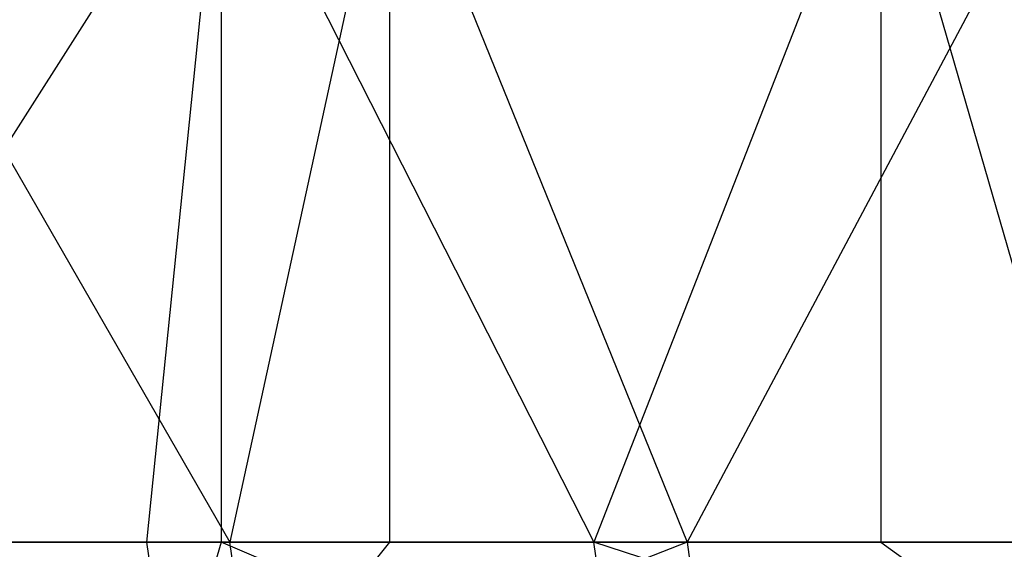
# Model space of a CAD drawing. Extents: x -172 to 172, y -29 to 28.
# Tile 17 of 256: x -159.25 to -150.27, y -14.37 to -9.53. Entities that reach past the tile are written whole.
import ezdxf

# ---------------------------------------------------------------- set-up
doc = ezdxf.new("R2010")
doc.units = 0
doc.header["$LTSCALE"] = 25.4
doc.layers.get('0').update_dxf_attribs({"linetype": 'CONTINUOUS'})

msp = doc.modelspace()

# ---------------------------------------------------------------- linework, layer by layer
at = {"color": 0}
for p, q in [((-161.6836, -14.2997, -1303.3721), (-157.4135, -7.5997, -1313.7998)), ((-161.6836, -14.2997, -1303.3721), (-157.4135, -7.5997, -1313.7998)), ((-161.1942, -7.5997, -1181.8281), (-157.3356, -14.2997, -1172.527)), ((-161.1942, -7.5997, -1181.8281), (-157.3356, -14.2997, -1172.527)), ((-158.0925, -14.2997, -1312.2646), (-157.4135, -7.5997, -1313.7998)), ((-158.0925, -14.2997, -1312.2646), (-157.4135, -7.5997, -1313.7998)), ((-157.4135, -7.5997, -1313.7998), (-157.4135, -14.2997, -1313.7998)), ((-157.4135, -7.5997, -1313.7998), (-154.0127, -14.2997, -1320.944)), ((-157.4135, -7.5997, -1313.7998), (-154.0127, -14.2997, -1320.944)), ((-157.4135, -7.5997, -1313.7998), (-157.4135, -14.2997, -1313.7998)), ((-155.8782, -7.5997, -1169.3704), (-157.3356, -14.2997, -1172.527)), ((-155.8782, -7.5997, -1169.3704), (-157.3356, -14.2997, -1172.527)), ((-155.8782, -7.5997, -1169.3704), (-155.8782, -14.2997, -1169.3704)), ((-155.8782, -7.5997, -1169.3704), (-153.162, -14.2997, -1163.8925)), ((-155.8782, -7.5997, -1169.3704), (-153.162, -14.2997, -1163.8925)), ((-155.8782, -7.5997, -1169.3704), (-155.8782, -14.2997, -1169.3704)), ((-151.393, -7.5997, -1325.9327), (-154.0127, -14.2997, -1320.944)), ((-151.393, -7.5997, -1325.9327), (-154.0127, -14.2997, -1320.944)), ((-149.6012, -7.5997, -1157.3679), (-153.162, -14.2997, -1163.8925)), ((-149.6012, -7.5997, -1157.3679), (-153.162, -14.2997, -1163.8925)), ((-149.4568, -14.2997, -1329.3832), (-151.393, -7.5997, -1325.9327)), ((-151.393, -7.5997, -1325.9327), (-151.393, -14.2997, -1325.9327)), ((-149.4568, -14.2997, -1329.3832), (-151.393, -7.5997, -1325.9327)), ((-151.393, -7.5997, -1325.9327), (-151.393, -14.2997, -1325.9327)), ((-158.0925, -14.2997, -1312.2646), (-161.6836, -14.2997, -1303.3721)), ((-158.0925, -14.2997, -1312.2646), (-161.6836, -14.2997, -1303.3721)), ((-161.0229, -14.2997, -1181.3802), (-157.3356, -14.2997, -1172.527)), ((-161.0229, -14.2997, -1181.3802), (-157.3356, -14.2997, -1172.527)), ((-157.4135, -14.2997, -1313.7998), (-158.0925, -14.2997, -1312.2646)), ((-157.4135, -14.2997, -1313.7998), (-158.0925, -14.2997, -1312.2646)), ((-157.8682, -15.8448, -1312.1667), (-158.0925, -14.2997, -1312.2646)), ((-157.8682, -15.8448, -1312.1667), (-158.0925, -14.2997, -1312.2646)), ((-157.4135, -14.2997, -1313.7998), (-157.8682, -15.8448, -1312.1667)), ((-157.4135, -14.2997, -1313.7998), (-157.8682, -15.8448, -1312.1667)), ((-154.0127, -14.2997, -1320.944), (-157.4135, -14.2997, -1313.7998)), ((-153.7942, -15.8448, -1320.8337), (-157.4135, -14.2997, -1313.7998)), ((-154.0127, -14.2997, -1320.944), (-157.4135, -14.2997, -1313.7998)), ((-153.7942, -15.8448, -1320.8337), (-157.4135, -14.2997, -1313.7998)), ((-157.3356, -14.2997, -1172.527), (-155.8782, -14.2997, -1169.3704)), ((-157.3356, -14.2997, -1172.527), (-155.8782, -14.2997, -1169.3704)), ((-157.1124, -15.8448, -1172.6273), (-157.3356, -14.2997, -1172.527)), ((-157.1124, -15.8448, -1172.6273), (-157.3356, -14.2997, -1172.527)), ((-155.8782, -14.2997, -1169.3704), (-157.1124, -15.8448, -1172.6273)), ((-153.162, -14.2997, -1163.8925), (-157.1124, -15.8448, -1172.6273)), ((-155.8782, -14.2997, -1169.3704), (-157.1124, -15.8448, -1172.6273)), ((-153.162, -14.2997, -1163.8925), (-157.1124, -15.8448, -1172.6273)), ((-155.8782, -14.2997, -1169.3704), (-153.162, -14.2997, -1163.8925)), ((-155.8782, -14.2997, -1169.3704), (-153.162, -14.2997, -1163.8925)), ((-151.393, -14.2997, -1325.9327), (-154.0127, -14.2997, -1320.944)), ((-153.7942, -15.8448, -1320.8337), (-154.0127, -14.2997, -1320.944)), ((-149.2448, -15.8448, -1329.261), (-154.0127, -14.2997, -1320.944)), ((-151.393, -14.2997, -1325.9327), (-154.0127, -14.2997, -1320.944)), ((-149.2448, -15.8448, -1329.261), (-154.0127, -14.2997, -1320.944)), ((-153.7942, -15.8448, -1320.8337), (-154.0127, -14.2997, -1320.944)), ((-153.162, -14.2997, -1163.8925), (-149.6012, -14.2997, -1157.3679)), ((-153.162, -14.2997, -1163.8925), (-149.6012, -14.2997, -1157.3679)), ((-153.162, -14.2997, -1163.8925), (-152.9447, -15.8448, -1164.005)), ((-153.162, -14.2997, -1163.8925), (-152.9447, -15.8448, -1164.005)), ((-149.4568, -14.2997, -1329.3832), (-151.393, -14.2997, -1325.9327)), ((-151.393, -14.2997, -1325.9327), (-149.2448, -15.8448, -1329.261)), ((-149.4568, -14.2997, -1329.3832), (-151.393, -14.2997, -1325.9327)), ((-151.393, -14.2997, -1325.9327), (-149.2448, -15.8448, -1329.261))]:
    msp.add_line(p, q, dxfattribs=at)

doc.saveas('drawing.dxf')
